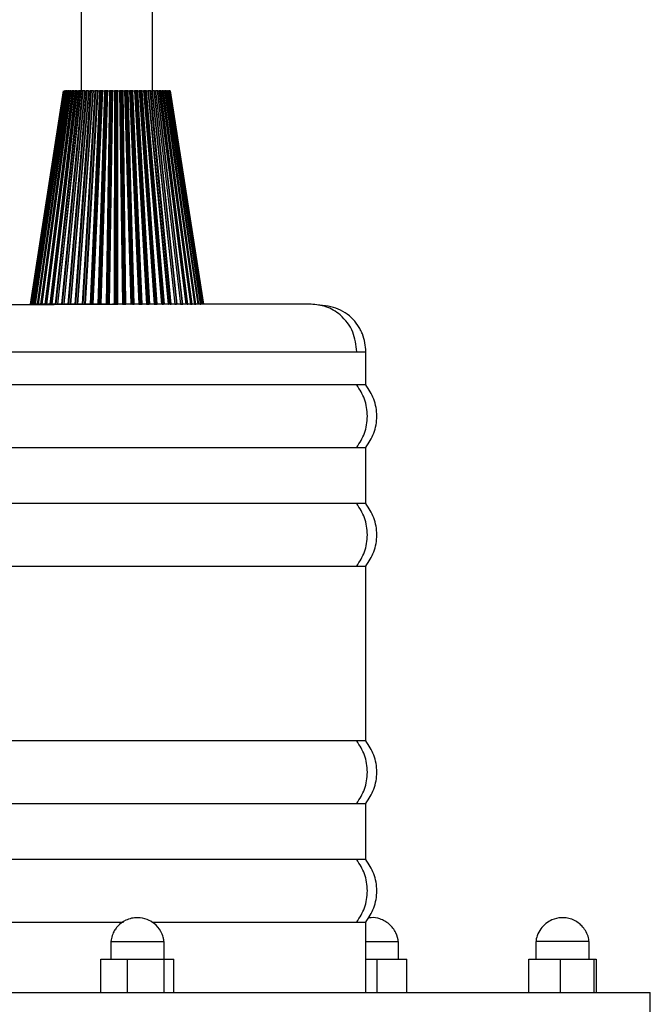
# Model space of a CAD drawing. Header units: millimetres. Extents: x 142 to 1148, y 353 to 845.
# Tile 27 of 139: x 679.19 to 684.51, y 367.86 to 376.16. Entities that reach past the tile are written whole.
import ezdxf

# ---------------------------------------------------------------- set-up
doc = ezdxf.new("R2010")
doc.units = ezdxf.units.MM

msp = doc.modelspace()

# ---------------------------------------------------------------- linework, layer by layer
at = {"color": 7, "linetype": 'Continuous', "lineweight": 25}
for p, q in [((679.707, 534.9424), (679.707, 375.5647)), ((680.307, 375.5647), (680.307, 534.9424)), ((679.557, 375.5647), (679.2771, 373.7647)), ((679.2781, 373.7647), (679.558, 375.5647)), ((679.5591, 375.5647), (679.2816, 373.7647)), ((679.2854, 373.7647), (679.563, 375.5647)), ((679.5653, 375.5647), (679.2927, 373.7647)), ((679.5697, 375.5647), (679.2971, 373.7647)), ((679.2992, 373.7647), (679.572, 375.5647)), ((679.5755, 375.5647), (679.3102, 373.7647)), ((679.5802, 375.5647), (679.315, 373.7647)), ((679.3194, 373.7647), (679.5849, 375.5647)), ((679.5896, 375.5647), (679.3341, 373.7647)), ((679.5947, 375.5647), (679.3392, 373.7647)), ((679.3458, 373.7647), (679.6016, 375.5647)), ((679.6074, 375.5647), (679.3641, 373.7647)), ((679.6128, 375.5647), (679.3694, 373.7647)), ((679.3782, 373.7647), (679.622, 375.5647)), ((679.6289, 375.5647), (679.3998, 373.7647)), ((679.6345, 375.5647), (679.4054, 373.7647)), ((679.4163, 373.7647), (679.6459, 375.5647)), ((679.6539, 375.5647), (679.4411, 373.7647)), ((679.6596, 375.5647), (679.4468, 373.7647)), ((679.6728, 375.5647), (679.4595, 373.7647)), ((679.4598, 373.7647), (679.6731, 375.5647)), ((679.682, 375.5647), (679.4875, 373.7647)), ((679.6879, 375.5647), (679.4934, 373.7647)), ((679.7024, 375.5647), (679.5073, 373.7647)), ((679.5082, 373.7647), (679.7033, 375.5647)), ((679.713, 375.5647), (679.5386, 373.7647)), ((679.719, 375.5647), (679.5445, 373.7647)), ((679.7354, 375.5647), (679.5595, 373.7647)), ((679.7348, 375.5647), (679.5597, 373.7647)), ((679.5611, 373.7647), (679.7363, 375.5647)), ((679.5631, 375.5647), (679.5623, 375.5647)), ((679.563, 375.5647), (679.5653, 375.5647)), ((679.5697, 375.5647), (679.569, 375.5647)), ((679.572, 375.5647), (679.5697, 375.5647)), ((679.572, 375.5647), (679.5755, 375.5647)), ((679.5849, 375.5647), (679.5802, 375.5647)), ((679.5849, 375.5647), (679.5896, 375.5647)), ((679.7468, 375.5647), (679.594, 373.7647)), ((679.6016, 375.5647), (679.5947, 375.5647)), ((679.7527, 375.5647), (679.5999, 373.7647)), ((679.6016, 375.5647), (679.6074, 375.5647)), ((679.622, 375.5647), (679.6128, 375.5647)), ((679.768, 375.5647), (679.6139, 373.7647)), ((679.7696, 375.5647), (679.616, 373.7647)), ((679.6181, 373.7647), (679.7717, 375.5647)), ((679.622, 375.5647), (679.6289, 375.5647)), ((679.6459, 375.5647), (679.6345, 375.5647)), ((679.6459, 375.5647), (679.6539, 375.5647)), ((679.7828, 375.5647), (679.6531, 373.7647)), ((679.7888, 375.5647), (679.6589, 373.7647)), ((679.6728, 375.5647), (679.6596, 375.5647)), ((679.8029, 375.5647), (679.6719, 373.7647)), ((679.6731, 375.5647), (679.682, 375.5647)), ((679.8066, 375.5647), (679.676, 373.7647)), ((679.6785, 373.7647), (679.8092, 375.5647)), ((679.7024, 375.5647), (679.6879, 375.5647)), ((679.7033, 375.5647), (679.713, 375.5647)), ((679.8209, 375.5647), (679.7154, 373.7647)), ((679.7348, 375.5647), (679.719, 375.5647)), ((679.8268, 375.5647), (679.7211, 373.7647)), ((679.8396, 375.5647), (679.7328, 373.7647)), ((679.7363, 375.5647), (679.7468, 375.5647)), ((679.8453, 375.5647), (679.7389, 373.7647)), ((679.7416, 373.7647), (679.8483, 375.5647)), ((679.742, 373.7647), (679.8485, 375.5647)), ((679.768, 375.5647), (679.7527, 375.5647)), ((679.7717, 375.5647), (679.7828, 375.5647)), ((679.8607, 375.5647), (679.7803, 373.7647)), ((679.8664, 375.5647), (679.7859, 373.7647)), ((679.8029, 375.5647), (679.7888, 375.5647)), ((679.8778, 375.5647), (679.7963, 373.7647)), ((679.8051, 375.5647), (679.8029, 375.5647)), ((679.8856, 375.5647), (679.8042, 373.7647)), ((679.8053, 373.7647), (679.8868, 375.5647)), ((679.8079, 373.7647), (679.8893, 375.5647)), ((679.8092, 375.5647), (679.8209, 375.5647)), ((679.8396, 375.5647), (679.8268, 375.5647)), ((679.8453, 375.5647), (679.8396, 375.5647)), ((679.9018, 375.5647), (679.8473, 373.7647)), ((679.8485, 375.5647), (679.8607, 375.5647)), ((679.9073, 375.5647), (679.8527, 373.7647)), ((679.9171, 375.5647), (679.8617, 373.7647)), ((679.8778, 375.5647), (679.8664, 375.5647)), ((679.9264, 375.5647), (679.871, 373.7647)), ((679.9269, 375.5647), (679.8714, 373.7647)), ((679.8755, 373.7647), (679.9311, 375.5647)), ((679.8856, 375.5647), (679.8778, 375.5647)), ((679.8893, 375.5647), (679.9018, 375.5647)), ((679.9171, 375.5647), (679.9073, 375.5647)), ((679.9439, 375.5647), (679.9157, 373.7647)), ((679.9264, 375.5647), (679.9171, 375.5647)), ((679.9491, 375.5647), (679.9209, 373.7647)), ((679.9269, 375.5647), (679.9264, 375.5647)), ((679.9573, 375.5647), (679.9284, 373.7647)), ((679.9311, 375.5647), (679.9439, 375.5647)), ((679.9668, 375.5647), (679.9378, 373.7647)), ((679.969, 375.5647), (679.9398, 373.7647)), ((679.9444, 373.7647), (679.9736, 375.5647)), ((679.9573, 375.5647), (679.9491, 375.5647)), ((679.9668, 375.5647), (679.9573, 375.5647)), ((679.969, 375.5647), (679.9668, 375.5647)), ((679.9736, 375.5647), (679.9866, 375.5647)), ((679.9866, 375.5647), (679.985, 373.7647)), ((679.9915, 375.5647), (679.9898, 373.7647)), ((679.9979, 375.5647), (679.9915, 375.5647)), ((679.9979, 375.5647), (679.9958, 373.7647)), ((680.0075, 375.5647), (679.9979, 375.5647)), ((680.0075, 375.5647), (680.0053, 373.7647)), ((680.0114, 375.5647), (680.0075, 375.5647)), ((680.0114, 375.5647), (680.0089, 373.7647)), ((680.0138, 373.7647), (680.0164, 375.5647)), ((680.0164, 375.5647), (680.0294, 375.5647)), ((680.0294, 375.5647), (680.0544, 373.7647)), ((680.034, 375.5647), (680.059, 373.7647)), ((680.0387, 375.5647), (680.034, 375.5647)), ((680.0387, 375.5647), (680.0633, 373.7647)), ((680.0483, 375.5647), (680.0387, 375.5647)), ((680.0483, 375.5647), (680.0729, 373.7647)), ((680.0538, 375.5647), (680.0483, 375.5647)), ((680.0538, 375.5647), (680.0779, 373.7647)), ((680.0591, 375.5647), (680.072, 375.5647)), ((680.0831, 373.7647), (680.0591, 375.5647)), ((680.072, 375.5647), (680.1235, 373.7647)), ((680.0762, 375.5647), (680.1276, 373.7647)), ((680.0791, 375.5647), (680.0762, 375.5647)), ((680.0791, 375.5647), (680.1302, 373.7647)), ((680.0886, 375.5647), (680.0791, 375.5647)), ((680.0886, 375.5647), (680.1398, 373.7647)), ((680.0957, 375.5647), (680.0886, 375.5647)), ((680.0957, 375.5647), (680.1462, 373.7647)), ((680.1014, 375.5647), (680.114, 375.5647)), ((680.1518, 373.7647), (680.1014, 375.5647)), ((680.114, 375.5647), (680.1914, 373.7647)), ((680.1178, 375.5647), (680.1952, 373.7647)), ((680.1189, 375.5647), (680.1178, 375.5647)), ((680.1189, 375.5647), (680.1961, 373.7647)), ((680.1282, 375.5647), (680.1189, 375.5647)), ((680.1282, 375.5647), (680.2055, 373.7647)), ((680.1369, 375.5647), (680.1282, 375.5647)), ((680.1369, 375.5647), (680.2133, 373.7647)), ((680.1428, 375.5647), (680.1551, 375.5647)), ((680.2192, 373.7647), (680.1428, 375.5647)), ((680.1551, 375.5647), (680.2577, 373.7647)), ((680.1584, 375.5647), (680.261, 373.7647)), ((680.1668, 375.5647), (680.1584, 375.5647)), ((680.1668, 375.5647), (680.2694, 373.7647)), ((680.1768, 375.5647), (680.1668, 375.5647)), ((680.1768, 375.5647), (680.2786, 373.7647)), ((680.1829, 375.5647), (680.1948, 375.5647)), ((680.2846, 373.7647), (680.1829, 375.5647)), ((680.1948, 375.5647), (680.3218, 373.7647)), ((680.195, 375.5647), (680.3221, 373.7647)), ((680.2038, 375.5647), (680.1976, 375.5647)), ((680.1977, 375.5647), (680.3246, 373.7647)), ((680.2038, 375.5647), (680.3309, 373.7647)), ((680.2153, 375.5647), (680.2038, 375.5647)), ((680.2153, 375.5647), (680.3413, 373.7647)), ((680.2215, 375.5647), (680.2328, 375.5647)), ((680.3475, 373.7647), (680.2215, 375.5647)), ((680.2328, 375.5647), (680.383, 373.7647)), ((680.2352, 375.5647), (680.3852, 373.7647)), ((680.2391, 375.5647), (680.2353, 375.5647)), ((680.2391, 375.5647), (680.3895, 373.7647)), ((680.2518, 375.5647), (680.2391, 375.5647)), ((680.2518, 375.5647), (680.4011, 373.7647)), ((680.2581, 375.5647), (680.2688, 375.5647)), ((680.4074, 373.7647), (680.2581, 375.5647)), ((680.2688, 375.5647), (680.4407, 373.7647)), ((680.2706, 375.5647), (680.4425, 373.7647)), ((680.2723, 375.5647), (680.2709, 375.5647)), ((680.2723, 375.5647), (680.4447, 373.7647)), ((680.2861, 375.5647), (680.2723, 375.5647)), ((680.2861, 375.5647), (680.4573, 373.7647)), ((680.2925, 375.5647), (680.3024, 375.5647)), ((680.4636, 373.7647), (680.2925, 375.5647)), ((680.3024, 375.5647), (680.4946, 373.7647)), ((680.3031, 375.5647), (680.4959, 373.7647)), ((680.3037, 375.5647), (680.4958, 373.7647)), ((680.3179, 375.5647), (680.3043, 375.5647)), ((680.3179, 375.5647), (680.5093, 373.7647)), ((680.5156, 373.7647), (680.3243, 375.5647)), ((680.3243, 375.5647), (680.3333, 375.5647)), ((680.3333, 375.5647), (680.544, 373.7647)), ((680.334, 375.5647), (680.5447, 373.7647)), ((680.3469, 375.5647), (680.334, 375.5647)), ((680.3469, 375.5647), (680.5569, 373.7647)), ((680.5631, 373.7647), (680.3531, 375.5647)), ((680.3531, 375.5647), (680.3613, 375.5647)), ((680.3613, 375.5647), (680.5886, 373.7647)), ((680.3728, 375.5647), (680.3613, 375.5647)), ((680.3614, 375.5647), (680.5887, 373.7647)), ((680.3728, 375.5647), (680.5995, 373.7647)), ((680.6055, 373.7647), (680.3789, 375.5647)), ((680.3789, 375.5647), (680.3861, 375.5647)), ((680.3861, 375.5647), (680.6279, 373.7647)), ((680.3954, 375.5647), (680.3861, 375.5647)), ((680.3954, 375.5647), (680.6367, 373.7647)), ((680.6425, 373.7647), (680.4013, 375.5647)), ((680.4013, 375.5647), (680.4074, 375.5647)), ((680.4074, 375.5647), (680.6616, 373.7647)), ((680.4145, 375.5647), (680.4074, 375.5647)), ((680.4145, 375.5647), (680.6682, 373.7647)), ((680.6738, 373.7647), (680.4201, 375.5647)), ((680.4201, 375.5647), (680.4251, 375.5647)), ((680.4251, 375.5647), (680.6893, 373.7647)), ((680.4298, 375.5647), (680.4251, 375.5647)), ((680.4298, 375.5647), (680.6937, 373.7647)), ((680.699, 373.7647), (680.4352, 375.5647)), ((680.4352, 375.5647), (680.439, 375.5647)), ((680.439, 375.5647), (680.7109, 373.7647)), ((680.4414, 375.5647), (680.439, 375.5647)), ((680.4414, 375.5647), (680.713, 373.7647)), ((680.4424, 375.5647), (680.4414, 375.5647)), ((680.718, 373.7647), (680.4464, 375.5647)), ((680.4464, 375.5647), (680.449, 375.5647)), ((680.449, 375.5647), (680.7261, 373.7647)), ((680.45, 375.5647), (680.449, 375.5647)), ((680.7305, 373.7647), (680.4536, 375.5647)), ((680.455, 375.5647), (680.7348, 373.7647)), ((680.7364, 373.7647), (680.4568, 375.5647)), ((680.457, 375.5647), (680.7368, 373.7647)), ((679.2843, 373.7647), (679.2856, 373.7647)), ((679.2927, 373.7647), (679.2854, 373.7647)), ((679.2958, 373.7647), (679.2971, 373.7647)), ((679.2971, 373.7647), (679.2992, 373.7647)), ((679.3102, 373.7647), (679.2992, 373.7647)), ((679.315, 373.7647), (679.3194, 373.7647)), ((679.3341, 373.7647), (679.3194, 373.7647)), ((679.3392, 373.7647), (679.3458, 373.7647)), ((679.3641, 373.7647), (679.3458, 373.7647)), ((679.3694, 373.7647), (679.3773, 373.7647)), ((679.3998, 373.7647), (679.3782, 373.7647)), ((679.4054, 373.7647), (679.4163, 373.7647)), ((679.4411, 373.7647), (679.4163, 373.7647)), ((679.4468, 373.7647), (679.4595, 373.7647)), ((679.4875, 373.7647), (679.4598, 373.7647)), ((679.4934, 373.7647), (679.5073, 373.7647)), ((679.5386, 373.7647), (679.5082, 373.7647)), ((679.5445, 373.7647), (679.5595, 373.7647)), ((679.594, 373.7647), (679.5611, 373.7647)), ((679.5999, 373.7647), (679.6139, 373.7647)), ((679.6139, 373.7647), (679.616, 373.7647)), ((679.6531, 373.7647), (679.6181, 373.7647)), ((679.6589, 373.7647), (679.6719, 373.7647)), ((679.6719, 373.7647), (679.676, 373.7647)), ((679.7154, 373.7647), (679.6785, 373.7647)), ((679.707, 373.7647), (679.707, 373.7618)), ((679.7211, 373.7647), (679.7328, 373.7647)), ((679.7328, 373.7647), (679.7389, 373.7647)), ((679.7803, 373.7647), (679.742, 373.7647)), ((679.7859, 373.7647), (679.7963, 373.7647)), ((679.7963, 373.7647), (679.8042, 373.7647)), ((679.8473, 373.7647), (679.8079, 373.7647)), ((679.8527, 373.7647), (679.8617, 373.7647)), ((679.8617, 373.7647), (679.871, 373.7647)), ((679.871, 373.7647), (679.8714, 373.7647)), ((679.9157, 373.7647), (679.8755, 373.7647)), ((679.9209, 373.7647), (679.9284, 373.7647)), ((679.9958, 373.7647), (680.0053, 373.7647)), ((680.0053, 373.7647), (680.0089, 373.7647)), ((680.059, 373.7647), (680.0633, 373.7647)), ((680.0633, 373.7647), (680.0729, 373.7647)), ((680.0729, 373.7647), (680.0779, 373.7647)), ((680.1398, 373.7647), (680.1462, 373.7647)), ((680.1952, 373.7647), (680.1961, 373.7647)), ((680.1961, 373.7647), (680.2055, 373.7647)), ((680.2055, 373.7647), (680.2133, 373.7647)), ((680.261, 373.7647), (680.2694, 373.7647)), ((680.2694, 373.7647), (680.2786, 373.7647)), ((680.3258, 373.7647), (680.3309, 373.7647)), ((680.3309, 373.7647), (680.3413, 373.7647)), ((680.3895, 373.7647), (680.4011, 373.7647)), ((680.4959, 373.7647), (680.5093, 373.7647)), ((680.5447, 373.7647), (680.5569, 373.7647)), ((680.6279, 373.7647), (680.6367, 373.7647)), ((680.6616, 373.7647), (680.6682, 373.7647)), ((680.7109, 373.7647), (680.713, 373.7647)), ((680.713, 373.7647), (680.7146, 373.7647)), ((682.107, 373.0847), (682.107, 373.3647)), ((682.031, 373.0847), (677.907, 373.0847)), ((682.107, 373.0847), (682.031, 373.0847)), ((677.907, 372.5579), (682.031, 372.5579)), ((682.031, 372.5579), (682.107, 372.5579)), ((682.107, 372.0847), (682.107, 372.5579)), ((682.031, 372.0847), (677.907, 372.0847)), ((682.107, 372.0847), (682.031, 372.0847)), ((677.907, 371.5579), (682.031, 371.5579)), ((682.031, 371.5579), (682.107, 371.5579)), ((682.107, 370.0847), (682.107, 371.5579)), ((682.031, 370.0847), (677.907, 370.0847)), ((682.107, 370.0847), (682.031, 370.0847)), ((677.907, 369.5579), (682.031, 369.5579)), ((682.031, 369.5579), (682.107, 369.5579)), ((682.107, 369.0847), (682.107, 369.5579)), ((682.031, 369.0847), (677.907, 369.0847)), ((682.107, 369.0847), (682.031, 369.0847)), ((677.907, 368.5579), (680.0633, 368.5579)), ((680.3012, 368.5579), (682.031, 368.5579)), ((682.031, 368.5579), (682.107, 368.5579)), ((682.107, 367.9647), (682.107, 368.5579)), ((679.9551, 368.3947), (679.9551, 368.2447)), ((679.9551, 368.3947), (680.397, 368.3947)), ((680.397, 368.3947), (680.4051, 368.3947)), ((680.4051, 368.2447), (680.4051, 368.3947)), ((682.3819, 368.2447), (682.3819, 368.3947)), ((683.5409, 368.3947), (683.5409, 368.2447)), ((683.9828, 368.3947), (683.5426, 368.3947)), ((683.9872, 368.3947), (683.9828, 368.3947)), ((683.9909, 368.2447), (683.9909, 368.3947)), ((679.8728, 368.2447), (680.0955, 368.2447)), ((679.8728, 367.9647), (679.8728, 368.2447)), ((680.0955, 368.2447), (680.4029, 368.2447)), ((680.0955, 367.9647), (680.0955, 368.2447)), ((680.4029, 368.2447), (680.4029, 367.9647)), ((680.4029, 368.2447), (680.4875, 368.2447)), ((680.4875, 367.9647), (680.4875, 368.2447)), ((682.107, 368.2447), (682.2041, 368.2447)), ((682.2041, 368.2447), (682.4525, 368.2447)), ((682.2041, 367.9647), (682.2041, 368.2447)), ((682.4525, 367.9647), (682.4525, 368.2447)), ((683.4819, 367.9647), (683.4819, 368.2447)), ((683.4819, 368.2447), (683.7468, 368.2447)), ((683.7468, 368.2447), (683.7468, 367.9647)), ((683.7468, 368.2447), (684.0309, 368.2447)), ((684.0309, 368.2447), (684.0309, 367.9647)), ((684.0309, 368.2447), (684.05, 368.2447)), ((684.05, 368.2447), (684.05, 367.9647)), ((675.507, 367.9647), (684.3442, 367.9647)), ((684.3442, 367.9647), (684.507, 367.9647)), ((684.507, 367.7647), (684.507, 367.9647))]:
    msp.add_line(p, q, dxfattribs=at)
at = {"color": 8, "linetype": 'Continuous', "lineweight": 25}
for p, q in [((677.907, 373.3647), (682.031, 373.3647)), ((682.031, 373.3647), (682.107, 373.3647))]:
    msp.add_line(p, q, dxfattribs=at)
at = {"color": 7, "linetype": 'Continuous', "lineweight": 25}
for points, knots in [([(679.5802, 375.5647), (679.58, 375.5647), (679.5794, 375.5647), (679.5786, 375.5647), (679.5778, 375.5647), (679.5771, 375.5647), (679.5765, 375.5647), (679.5759, 375.5647), (679.5756, 375.5647), (679.5755, 375.5647)], [0, 0, 0, 0, 0.131831, 0.263666, 0.394792, 0.525148, 0.654808, 0.783916, 1, 1, 1, 1]), ([(679.5947, 375.5647), (679.5944, 375.5647), (679.5938, 375.5647), (679.593, 375.5647), (679.5922, 375.5647), (679.5915, 375.5647), (679.5908, 375.5647), (679.5901, 375.5647), (679.5898, 375.5647), (679.5896, 375.5647)], [0, 0, 0, 0, 0.131831, 0.263666, 0.394792, 0.525148, 0.654808, 0.783916, 1, 1, 1, 1]), ([(679.6128, 375.5647), (679.6125, 375.5647), (679.612, 375.5647), (679.6111, 375.5647), (679.6103, 375.5647), (679.6095, 375.5647), (679.6088, 375.5647), (679.6081, 375.5647), (679.6077, 375.5647), (679.6074, 375.5647)], [0, 0, 0, 0, 0.131831, 0.263666, 0.394792, 0.525148, 0.654808, 0.783916, 1, 1, 1, 1]), ([(679.6345, 375.5647), (679.6343, 375.5647), (679.6337, 375.5647), (679.6329, 375.5647), (679.632, 375.5647), (679.6312, 375.5647), (679.6305, 375.5647), (679.6297, 375.5647), (679.6292, 375.5647), (679.6289, 375.5647)], [0, 0, 0, 0, 0.131831, 0.263666, 0.394792, 0.525148, 0.654808, 0.783916, 1, 1, 1, 1]), ([(679.6596, 375.5647), (679.6594, 375.5647), (679.6588, 375.5647), (679.658, 375.5647), (679.6571, 375.5647), (679.6563, 375.5647), (679.6556, 375.5647), (679.6547, 375.5647), (679.6542, 375.5647), (679.6539, 375.5647)], [0, 0, 0, 0, 0.131831, 0.263666, 0.394792, 0.525148, 0.654808, 0.783916, 1, 1, 1, 1]), ([(679.6731, 375.5647), (679.6728, 375.5647), (679.6721, 375.5647), (679.6718, 375.5647), (679.6718, 375.5647), (679.672, 375.5647), (679.6723, 375.5647), (679.6727, 375.5647), (679.6728, 375.5647)], [0, 0, 0, 0, 0.242288, 0.484535, 0.604969, 0.725398, 0.845823, 1, 1, 1, 1]), ([(679.6879, 375.5647), (679.6876, 375.5647), (679.6871, 375.5647), (679.6863, 375.5647), (679.6854, 375.5647), (679.6846, 375.5647), (679.6838, 375.5647), (679.6829, 375.5647), (679.6823, 375.5647), (679.682, 375.5647)], [0, 0, 0, 0, 0.131831, 0.263666, 0.394792, 0.525148, 0.654808, 0.783916, 1, 1, 1, 1]), ([(679.7033, 375.5647), (679.7029, 375.5647), (679.7022, 375.5647), (679.7018, 375.5647), (679.7017, 375.5647), (679.7018, 375.5647), (679.702, 375.5647), (679.7023, 375.5647), (679.7024, 375.5647)], [0, 0, 0, 0, 0.242288, 0.484535, 0.604969, 0.725398, 0.845823, 1, 1, 1, 1]), ([(679.719, 375.5647), (679.7187, 375.5647), (679.7182, 375.5647), (679.7174, 375.5647), (679.7166, 375.5647), (679.7158, 375.5647), (679.715, 375.5647), (679.714, 375.5647), (679.7134, 375.5647), (679.713, 375.5647)], [0, 0, 0, 0, 0.131831, 0.263666, 0.394792, 0.525148, 0.654808, 0.783916, 1, 1, 1, 1]), ([(679.7363, 375.5647), (679.7359, 375.5647), (679.735, 375.5647), (679.7345, 375.5647), (679.7343, 375.5647), (679.7343, 375.5647), (679.7344, 375.5647), (679.7347, 375.5647), (679.7348, 375.5647)], [0, 0, 0, 0, 0.242288, 0.484535, 0.604969, 0.725398, 0.845823, 1, 1, 1, 1]), ([(679.7527, 375.5647), (679.7525, 375.5647), (679.752, 375.5647), (679.7512, 375.5647), (679.7504, 375.5647), (679.7496, 375.5647), (679.7488, 375.5647), (679.7478, 375.5647), (679.7472, 375.5647), (679.7468, 375.5647)], [0, 0, 0, 0, 0.131831, 0.263666, 0.394792, 0.525148, 0.654808, 0.783916, 1, 1, 1, 1]), ([(679.7717, 375.5647), (679.7712, 375.5647), (679.7703, 375.5647), (679.7696, 375.5647), (679.7694, 375.5647), (679.7693, 375.5647), (679.7693, 375.5647), (679.7695, 375.5647), (679.7696, 375.5647)], [0, 0, 0, 0, 0.242288, 0.484535, 0.604969, 0.725398, 0.845823, 1, 1, 1, 1]), ([(679.7888, 375.5647), (679.7885, 375.5647), (679.7881, 375.5647), (679.7874, 375.5647), (679.7866, 375.5647), (679.7858, 375.5647), (679.7849, 375.5647), (679.7839, 375.5647), (679.7833, 375.5647), (679.7828, 375.5647)], [0, 0, 0, 0, 0.131831, 0.263666, 0.394792, 0.525148, 0.654808, 0.783916, 1, 1, 1, 1]), ([(679.8092, 375.5647), (679.8087, 375.5647), (679.8078, 375.5647), (679.807, 375.5647), (679.8066, 375.5647), (679.8064, 375.5647), (679.8064, 375.5647), (679.8065, 375.5647), (679.8066, 375.5647)], [0, 0, 0, 0, 0.242288, 0.484535, 0.604969, 0.725398, 0.845823, 1, 1, 1, 1]), ([(679.8268, 375.5647), (679.8266, 375.5647), (679.8262, 375.5647), (679.8255, 375.5647), (679.8247, 375.5647), (679.8239, 375.5647), (679.8231, 375.5647), (679.8221, 375.5647), (679.8214, 375.5647), (679.8209, 375.5647)], [0, 0, 0, 0, 0.131831, 0.263666, 0.394792, 0.525148, 0.654808, 0.783916, 1, 1, 1, 1]), ([(679.8485, 375.5647), (679.848, 375.5647), (679.847, 375.5647), (679.8461, 375.5647), (679.8456, 375.5647), (679.8454, 375.5647), (679.8452, 375.5647), (679.8453, 375.5647), (679.8453, 375.5647)], [0, 0, 0, 0, 0.242288, 0.484535, 0.604969, 0.725398, 0.845823, 1, 1, 1, 1]), ([(679.8664, 375.5647), (679.8662, 375.5647), (679.8659, 375.5647), (679.8652, 375.5647), (679.8645, 375.5647), (679.8637, 375.5647), (679.8629, 375.5647), (679.8619, 375.5647), (679.8612, 375.5647), (679.8607, 375.5647)], [0, 0, 0, 0, 0.131831, 0.263666, 0.394792, 0.525148, 0.654808, 0.783916, 1, 1, 1, 1]), ([(679.8893, 375.5647), (679.8887, 375.5647), (679.8877, 375.5647), (679.8867, 375.5647), (679.8861, 375.5647), (679.8858, 375.5647), (679.8856, 375.5647), (679.8856, 375.5647), (679.8856, 375.5647)], [0, 0, 0, 0, 0.242288, 0.484535, 0.604969, 0.725398, 0.845823, 1, 1, 1, 1]), ([(679.9073, 375.5647), (679.9072, 375.5647), (679.9069, 375.5647), (679.9063, 375.5647), (679.9056, 375.5647), (679.9048, 375.5647), (679.904, 375.5647), (679.903, 375.5647), (679.9023, 375.5647), (679.9018, 375.5647)], [0, 0, 0, 0, 0.131831, 0.263666, 0.394792, 0.525148, 0.654808, 0.783916, 1, 1, 1, 1]), ([(679.9311, 375.5647), (679.9305, 375.5647), (679.9295, 375.5647), (679.9284, 375.5647), (679.9277, 375.5647), (679.9273, 375.5647), (679.927, 375.5647), (679.927, 375.5647), (679.9269, 375.5647)], [0, 0, 0, 0, 0.242288, 0.484535, 0.604969, 0.725398, 0.845823, 1, 1, 1, 1]), ([(679.9491, 375.5647), (679.949, 375.5647), (679.9488, 375.5647), (679.9482, 375.5647), (679.9476, 375.5647), (679.9469, 375.5647), (679.9461, 375.5647), (679.9451, 375.5647), (679.9444, 375.5647), (679.9439, 375.5647)], [0, 0, 0, 0, 0.131831, 0.263666, 0.394792, 0.525148, 0.654808, 0.783916, 1, 1, 1, 1]), ([(679.9736, 375.5647), (679.973, 375.5647), (679.9719, 375.5647), (679.9708, 375.5647), (679.97, 375.5647), (679.9696, 375.5647), (679.9692, 375.5647), (679.9691, 375.5647), (679.969, 375.5647)], [0, 0, 0, 0, 0.242288, 0.484535, 0.604969, 0.725398, 0.845823, 1, 1, 1, 1]), ([(679.9915, 375.5647), (679.9914, 375.5647), (679.9912, 375.5647), (679.9907, 375.5647), (679.9901, 375.5647), (679.9895, 375.5647), (679.9887, 375.5647), (679.9878, 375.5647), (679.987, 375.5647), (679.9866, 375.5647)], [0, 0, 0, 0, 0.131831, 0.263666, 0.394792, 0.525148, 0.654808, 0.783916, 1, 1, 1, 1]), ([(680.0164, 375.5647), (680.0158, 375.5647), (680.0147, 375.5647), (680.0135, 375.5647), (680.0126, 375.5647), (680.0121, 375.5647), (680.0117, 375.5647), (680.0115, 375.5647), (680.0114, 375.5647)], [0, 0, 0, 0, 0.242288, 0.484536, 0.604969, 0.725398, 0.845823, 1, 1, 1, 1]), ([(680.034, 375.5647), (680.0339, 375.5647), (680.0337, 375.5647), (680.0333, 375.5647), (680.0328, 375.5647), (680.0322, 375.5647), (680.0315, 375.5647), (680.0306, 375.5647), (680.0298, 375.5647), (680.0294, 375.5647)], [0, 0, 0, 0, 0.131831, 0.263666, 0.394792, 0.525148, 0.654808, 0.783916, 1, 1, 1, 1]), ([(680.0591, 375.5647), (680.0586, 375.5647), (680.0574, 375.5647), (680.0561, 375.5647), (680.0552, 375.5647), (680.0547, 375.5647), (680.0541, 375.5647), (680.0539, 375.5647), (680.0538, 375.5647)], [0, 0, 0, 0, 0.242288, 0.484535, 0.604969, 0.725398, 0.845823, 1, 1, 1, 1]), ([(680.0762, 375.5647), (680.0762, 375.5647), (680.076, 375.5647), (680.0757, 375.5647), (680.0753, 375.5647), (680.0747, 375.5647), (680.0741, 375.5647), (680.0732, 375.5647), (680.0724, 375.5647), (680.072, 375.5647)], [0, 0, 0, 0, 0.131831, 0.263666, 0.394792, 0.525148, 0.654808, 0.783916, 1, 1, 1, 1]), ([(680.1014, 375.5647), (680.1008, 375.5647), (680.0997, 375.5647), (680.0983, 375.5647), (680.0974, 375.5647), (680.0968, 375.5647), (680.0962, 375.5647), (680.0959, 375.5647), (680.0957, 375.5647)], [0, 0, 0, 0, 0.242288, 0.484535, 0.604969, 0.725398, 0.845823, 1, 1, 1, 1]), ([(680.1178, 375.5647), (680.1178, 375.5647), (680.1177, 375.5647), (680.1175, 375.5647), (680.1171, 375.5647), (680.1166, 375.5647), (680.116, 375.5647), (680.1152, 375.5647), (680.1145, 375.5647), (680.114, 375.5647)], [0, 0, 0, 0, 0.131831, 0.263666, 0.394792, 0.525148, 0.654808, 0.783916, 1, 1, 1, 1]), ([(680.1428, 375.5647), (680.1422, 375.5647), (680.1411, 375.5647), (680.1397, 375.5647), (680.1387, 375.5647), (680.1381, 375.5647), (680.1374, 375.5647), (680.1371, 375.5647), (680.1369, 375.5647)], [0, 0, 0, 0, 0.242288, 0.484535, 0.604969, 0.725398, 0.845823, 1, 1, 1, 1]), ([(680.1584, 375.5647), (680.1584, 375.5647), (680.1584, 375.5647), (680.1582, 375.5647), (680.1579, 375.5647), (680.1575, 375.5647), (680.157, 375.5647), (680.1562, 375.5647), (680.1555, 375.5647), (680.1551, 375.5647)], [0, 0, 0, 0, 0.131831, 0.263666, 0.394792, 0.525148, 0.654808, 0.783916, 1, 1, 1, 1]), ([(680.1829, 375.5647), (680.1824, 375.5647), (680.1813, 375.5647), (680.1799, 375.5647), (680.1789, 375.5647), (680.1782, 375.5647), (680.1774, 375.5647), (680.1771, 375.5647), (680.1768, 375.5647)], [0, 0, 0, 0, 0.242288, 0.484535, 0.604969, 0.725398, 0.845822, 1, 1, 1, 1]), ([(680.1977, 375.5647), (680.1977, 375.5647), (680.1977, 375.5647), (680.1976, 375.5647), (680.1974, 375.5647), (680.197, 375.5647), (680.1966, 375.5647), (680.1959, 375.5647), (680.1952, 375.5647), (680.1948, 375.5647)], [0, 0, 0, 0, 0.131831, 0.263666, 0.394792, 0.525148, 0.654808, 0.783916, 1, 1, 1, 1]), ([(680.2215, 375.5647), (680.221, 375.5647), (680.22, 375.5647), (680.2185, 375.5647), (680.2175, 375.5647), (680.2167, 375.5647), (680.2159, 375.5647), (680.2155, 375.5647), (680.2153, 375.5647)], [0, 0, 0, 0, 0.242288, 0.484535, 0.604969, 0.725398, 0.845823, 1, 1, 1, 1]), ([(680.2352, 375.5647), (680.2352, 375.5647), (680.2353, 375.5647), (680.2353, 375.5647), (680.2351, 375.5647), (680.2349, 375.5647), (680.2345, 375.5647), (680.2338, 375.5647), (680.2332, 375.5647), (680.2328, 375.5647)], [0, 0, 0, 0, 0.131831, 0.263666, 0.394792, 0.525148, 0.654808, 0.783916, 1, 1, 1, 1]), ([(680.2581, 375.5647), (680.2576, 375.5647), (680.2567, 375.5647), (680.2552, 375.5647), (680.2541, 375.5647), (680.2533, 375.5647), (680.2525, 375.5647), (680.2521, 375.5647), (680.2518, 375.5647)], [0, 0, 0, 0, 0.242288, 0.484535, 0.604969, 0.725398, 0.845823, 1, 1, 1, 1]), ([(680.2706, 375.5647), (680.2707, 375.5647), (680.2708, 375.5647), (680.2709, 375.5647), (680.2708, 375.5647), (680.2706, 375.5647), (680.2703, 375.5647), (680.2697, 375.5647), (680.2692, 375.5647), (680.2688, 375.5647)], [0, 0, 0, 0, 0.131831, 0.263666, 0.394792, 0.525148, 0.654808, 0.783916, 1, 1, 1, 1]), ([(680.2925, 375.5647), (680.292, 375.5647), (680.2911, 375.5647), (680.2897, 375.5647), (680.2886, 375.5647), (680.2878, 375.5647), (680.2869, 375.5647), (680.2864, 375.5647), (680.2861, 375.5647)], [0, 0, 0, 0, 0.242288, 0.484535, 0.604969, 0.725398, 0.845823, 1, 1, 1, 1]), ([(680.3037, 375.5647), (680.3038, 375.5647), (680.304, 375.5647), (680.3041, 375.5647), (680.3041, 375.5647), (680.304, 375.5647), (680.3037, 375.5647), (680.3032, 375.5647), (680.3027, 375.5647), (680.3024, 375.5647)], [0, 0, 0, 0, 0.131831, 0.263666, 0.394792, 0.525148, 0.654808, 0.783916, 1, 1, 1, 1]), ([(680.3243, 375.5647), (680.3238, 375.5647), (680.323, 375.5647), (680.3216, 375.5647), (680.3205, 375.5647), (680.3196, 375.5647), (680.3188, 375.5647), (680.3182, 375.5647), (680.3179, 375.5647)], [0, 0, 0, 0, 0.242288, 0.484535, 0.604969, 0.725398, 0.845823, 1, 1, 1, 1]), ([(680.334, 375.5647), (680.3342, 375.5647), (680.3344, 375.5647), (680.3346, 375.5647), (680.3347, 375.5647), (680.3347, 375.5647), (680.3345, 375.5647), (680.3341, 375.5647), (680.3336, 375.5647), (680.3333, 375.5647)], [0, 0, 0, 0, 0.131831, 0.263666, 0.394792, 0.525148, 0.654808, 0.783916, 1, 1, 1, 1]), ([(680.3531, 375.5647), (680.3527, 375.5647), (680.352, 375.5647), (680.3506, 375.5647), (680.3495, 375.5647), (680.3487, 375.5647), (680.3478, 375.5647), (680.3472, 375.5647), (680.3469, 375.5647)], [0, 0, 0, 0, 0.242288, 0.484535, 0.604969, 0.725398, 0.845823, 1, 1, 1, 1]), ([(680.3614, 375.5647), (680.3616, 375.5647), (680.3619, 375.5647), (680.3622, 375.5647), (680.3623, 375.5647), (680.3624, 375.5647), (680.3623, 375.5647), (680.362, 375.5647), (680.3616, 375.5647), (680.3613, 375.5647)], [0, 0, 0, 0, 0.131831, 0.263666, 0.394792, 0.525148, 0.654808, 0.783916, 1, 1, 1, 1]), ([(680.3789, 375.5647), (680.3785, 375.5647), (680.3778, 375.5647), (680.3765, 375.5647), (680.3755, 375.5647), (680.3746, 375.5647), (680.3737, 375.5647), (680.3731, 375.5647), (680.3728, 375.5647)], [0, 0, 0, 0, 0.242288, 0.484535, 0.604969, 0.725398, 0.845823, 1, 1, 1, 1]), ([(680.3861, 375.5647), (680.3863, 375.5647), (680.3865, 375.5647), (680.3868, 375.5647), (680.3869, 375.5647), (680.3868, 375.5647), (680.3866, 375.5647), (680.3863, 375.5647), (680.3861, 375.5647)], [0, 0, 0, 0, 0.151854, 0.302891, 0.453042, 0.602391, 0.751104, 1, 1, 1, 1]), ([(680.4013, 375.5647), (680.401, 375.5647), (680.4003, 375.5647), (680.3991, 375.5647), (680.3981, 375.5647), (680.3973, 375.5647), (680.3963, 375.5647), (680.3957, 375.5647), (680.3954, 375.5647)], [0, 0, 0, 0, 0.242288, 0.484535, 0.604969, 0.725398, 0.845823, 1, 1, 1, 1]), ([(680.4069, 375.5647), (680.4071, 375.5647), (680.4074, 375.5647), (680.4077, 375.5647), (680.4079, 375.5647), (680.408, 375.5647), (680.4079, 375.5647), (680.4076, 375.5647), (680.4074, 375.5647)], [0, 0, 0, 0, 0.151854, 0.302891, 0.453042, 0.602391, 0.751104, 1, 1, 1, 1]), ([(680.4201, 375.5647), (680.4198, 375.5647), (680.4193, 375.5647), (680.4182, 375.5647), (680.4171, 375.5647), (680.4163, 375.5647), (680.4154, 375.5647), (680.4148, 375.5647), (680.4145, 375.5647)], [0, 0, 0, 0, 0.242288, 0.484535, 0.604969, 0.725398, 0.845823, 1, 1, 1, 1]), ([(680.4352, 375.5647), (680.435, 375.5647), (680.4345, 375.5647), (680.4335, 375.5647), (680.4325, 375.5647), (680.4317, 375.5647), (680.4308, 375.5647), (680.4302, 375.5647), (680.4298, 375.5647)], [0, 0, 0, 0, 0.242288, 0.484535, 0.604969, 0.725398, 0.845823, 1, 1, 1, 1]), ([(680.4464, 375.5647), (680.4462, 375.5647), (680.4459, 375.5647), (680.4449, 375.5647), (680.4442, 375.5647), (680.444, 375.5647)], [0, 0, 0, 0, 0.400496, 0.800926, 1, 1, 1, 1]), ([(680.4536, 375.5647), (680.4535, 375.5647), (680.4532, 375.5647), (680.4524, 375.5647), (680.4517, 375.5647), (680.4515, 375.5647)], [0, 0, 0, 0, 0.400496, 0.800926, 1, 1, 1, 1]), ([(680.4568, 375.5647), (680.4567, 375.5647), (680.4566, 375.5647), (680.4558, 375.5647), (680.4553, 375.5647), (680.455, 375.5647), (680.455, 375.5647)], [0, 0, 0, 0, 0.396721, 0.793376, 0.990573, 1, 1, 1, 1]), ([(679.9917, 373.7625), (679.9766, 373.7625), (679.8463, 373.7622), (679.6023, 373.7615), (679.2813, 373.7604), (678.9984, 373.7588), (678.7622, 373.7568), (678.5741, 373.7543), (678.43, 373.751), (678.3232, 373.7468), (678.2266, 373.7403), (678.1535, 373.7299), (678.1013, 373.71), (678.0642, 373.6832), (678.0325, 373.6513), (678.011, 373.6264), (677.9894, 373.5979), (677.9692, 373.5671), (677.9511, 373.535), (677.9295, 373.4886), (677.9108, 373.43), (677.9083, 373.3872), (677.907, 373.3647)], [0, 0, 0, 0, 0.013506, 0.116412, 0.216448, 0.311459, 0.399825, 0.480529, 0.553097, 0.617477, 0.673895, 0.764396, 0.828128, 0.868967, 0.88317, 0.894809, 0.905241, 0.915715, 0.92706, 0.939635, 0.968306, 1, 1, 1, 1]), ([(679.3102, 373.7647), (679.3104, 373.7647), (679.3108, 373.7647), (679.3115, 373.7647), (679.3122, 373.7647), (679.3129, 373.7647), (679.3138, 373.7647), (679.3145, 373.7647), (679.315, 373.7647)], [0, 0, 0, 0, 0.264125, 0.394754, 0.525379, 0.655998, 0.786613, 1, 1, 1, 1]), ([(679.3377, 373.7647), (679.3378, 373.7647), (679.3382, 373.7647), (679.3387, 373.7647), (679.3392, 373.7647)], [0, 0, 0, 0, 0.041983, 1, 1, 1, 1]), ([(679.346, 373.7647), (679.3459, 373.7647), (679.3455, 373.7647), (679.3453, 373.7647), (679.3453, 373.7647), (679.3455, 373.7647), (679.3457, 373.7647), (679.3458, 373.7647)], [0, 0, 0, 0, 0.090131, 0.45059, 0.628367, 0.811291, 1, 1, 1, 1]), ([(679.3641, 373.7647), (679.3644, 373.7647), (679.3648, 373.7647), (679.3657, 373.7647), (679.3664, 373.7647), (679.3672, 373.7647), (679.3682, 373.7647), (679.3689, 373.7647), (679.3694, 373.7647)], [0, 0, 0, 0, 0.264125, 0.394754, 0.525379, 0.655998, 0.786613, 1, 1, 1, 1]), ([(679.3792, 373.7647), (679.3788, 373.7647), (679.3782, 373.7647), (679.3776, 373.7647), (679.3775, 373.7647), (679.3776, 373.7647), (679.3778, 373.7647), (679.3781, 373.7647), (679.3782, 373.7647)], [0, 0, 0, 0, 0.25052, 0.374449, 0.622271, 0.744496, 0.870259, 1, 1, 1, 1]), ([(679.3998, 373.7647), (679.4002, 373.7647), (679.4007, 373.7647), (679.4017, 373.7647), (679.4024, 373.7647), (679.4032, 373.7647), (679.4042, 373.7647), (679.4049, 373.7647), (679.4054, 373.7647)], [0, 0, 0, 0, 0.264125, 0.394754, 0.525379, 0.655998, 0.786613, 1, 1, 1, 1]), ([(679.4167, 373.7647), (679.4163, 373.7647), (679.4158, 373.7647), (679.4154, 373.7647), (679.4153, 373.7647), (679.4156, 373.7647), (679.416, 373.7647), (679.4163, 373.7647)], [0, 0, 0, 0, 0.250768, 0.374819, 0.622887, 0.745233, 1, 1, 1, 1]), ([(679.4411, 373.7647), (679.4415, 373.7647), (679.4421, 373.7647), (679.4431, 373.7647), (679.4439, 373.7647), (679.4447, 373.7647), (679.4457, 373.7647), (679.4464, 373.7647), (679.4468, 373.7647)], [0, 0, 0, 0, 0.264125, 0.394754, 0.525379, 0.655999, 0.786613, 1, 1, 1, 1]), ([(679.4595, 373.7647), (679.4592, 373.7647), (679.4588, 373.7647), (679.4585, 373.7647), (679.4585, 373.7647), (679.4589, 373.7647), (679.4594, 373.7647), (679.4598, 373.7647)], [0, 0, 0, 0, 0.250768, 0.374819, 0.622887, 0.745233, 1, 1, 1, 1]), ([(679.4875, 373.7647), (679.4877, 373.7647), (679.4881, 373.7647), (679.4888, 373.7647), (679.4896, 373.7647), (679.4904, 373.7647), (679.4912, 373.7647), (679.4922, 373.7647), (679.4929, 373.7647), (679.4934, 373.7647)], [0, 0, 0, 0, 0.130513, 0.260922, 0.391328, 0.521729, 0.652126, 0.782518, 1, 1, 1, 1]), ([(679.5073, 373.7647), (679.5071, 373.7647), (679.5067, 373.7647), (679.5065, 373.7647), (679.5067, 373.7647), (679.5071, 373.7647), (679.5076, 373.7647), (679.508, 373.7647), (679.5082, 373.7647)], [0, 0, 0, 0, 0.25052, 0.374449, 0.622271, 0.744496, 0.870259, 1, 1, 1, 1]), ([(679.5386, 373.7647), (679.5391, 373.7647), (679.5398, 373.7647), (679.5409, 373.7647), (679.5417, 373.7647), (679.5425, 373.7647), (679.5435, 373.7647), (679.5441, 373.7647), (679.5445, 373.7647)], [0, 0, 0, 0, 0.264125, 0.394754, 0.525379, 0.655999, 0.786613, 1, 1, 1, 1]), ([(679.5597, 373.7647), (679.5595, 373.7647), (679.5592, 373.7647), (679.5591, 373.7647), (679.5594, 373.7647), (679.56, 373.7647), (679.5607, 373.7647), (679.5611, 373.7647)], [0, 0, 0, 0, 0.250768, 0.374819, 0.622887, 0.745233, 1, 1, 1, 1]), ([(679.594, 373.7647), (679.5942, 373.7647), (679.5947, 373.7647), (679.5955, 373.7647), (679.5963, 373.7647), (679.5971, 373.7647), (679.5979, 373.7647), (679.5989, 373.7647), (679.5995, 373.7647), (679.5999, 373.7647)], [0, 0, 0, 0, 0.130513, 0.260922, 0.391328, 0.521729, 0.652126, 0.782518, 1, 1, 1, 1]), ([(679.616, 373.7647), (679.6159, 373.7647), (679.6157, 373.7647), (679.6158, 373.7647), (679.6161, 373.7647), (679.6168, 373.7647), (679.6173, 373.7647), (679.6178, 373.7647), (679.6181, 373.7647)], [0, 0, 0, 0, 0.25052, 0.374449, 0.622271, 0.744496, 0.870259, 1, 1, 1, 1]), ([(679.6531, 373.7647), (679.6536, 373.7647), (679.6544, 373.7647), (679.6555, 373.7647), (679.6563, 373.7647), (679.6571, 373.7647), (679.658, 373.7647), (679.6586, 373.7647), (679.6589, 373.7647)], [0, 0, 0, 0, 0.264125, 0.394754, 0.525379, 0.655999, 0.786613, 1, 1, 1, 1]), ([(679.676, 373.7647), (679.6759, 373.7647), (679.6757, 373.7647), (679.676, 373.7647), (679.6764, 373.7647), (679.6773, 373.7647), (679.678, 373.7647), (679.6785, 373.7647)], [0, 0, 0, 0, 0.2507684, 0.3748194, 0.6228867, 0.7452327, 1, 1, 1, 1]), ([(679.7154, 373.7647), (679.7159, 373.7647), (679.7167, 373.7647), (679.7178, 373.7647), (679.7186, 373.7647), (679.7194, 373.7647), (679.7203, 373.7647), (679.7208, 373.7647), (679.7211, 373.7647)], [0, 0, 0, 0, 0.264125, 0.394754, 0.525379, 0.655999, 0.786613, 1, 1, 1, 1]), ([(679.7389, 373.7647), (679.7389, 373.7647), (679.7388, 373.7647), (679.7392, 373.7647), (679.7397, 373.7647), (679.7405, 373.7647), (679.7412, 373.7647), (679.7417, 373.7647), (679.742, 373.7647)], [0, 0, 0, 0, 0.25052, 0.374449, 0.622271, 0.744496, 0.870259, 1, 1, 1, 1]), ([(679.7803, 373.7647), (679.7808, 373.7647), (679.7817, 373.7647), (679.7828, 373.7647), (679.7836, 373.7647), (679.7843, 373.7647), (679.7851, 373.7647), (679.7856, 373.7647), (679.7859, 373.7647)], [0, 0, 0, 0, 0.264125, 0.394754, 0.525379, 0.655999, 0.786613, 1, 1, 1, 1]), ([(679.8042, 373.7647), (679.8043, 373.7647), (679.8043, 373.7647), (679.8048, 373.7647), (679.8054, 373.7647), (679.8065, 373.7647), (679.8073, 373.7647), (679.8079, 373.7647)], [0, 0, 0, 0, 0.250768, 0.374819, 0.622887, 0.745233, 1, 1, 1, 1]), ([(679.8473, 373.7647), (679.8478, 373.7647), (679.8487, 373.7647), (679.8498, 373.7647), (679.8505, 373.7647), (679.8512, 373.7647), (679.852, 373.7647), (679.8524, 373.7647), (679.8527, 373.7647)], [0, 0, 0, 0, 0.264125, 0.394754, 0.525379, 0.655999, 0.786613, 1, 1, 1, 1]), ([(679.8714, 373.7647), (679.8715, 373.7647), (679.8716, 373.7647), (679.8722, 373.7647), (679.873, 373.7647), (679.8741, 373.7647), (679.875, 373.7647), (679.8755, 373.7647)], [0, 0, 0, 0, 0.250768, 0.374819, 0.622887, 0.745233, 1, 1, 1, 1]), ([(679.9157, 373.7647), (679.916, 373.7647), (679.9165, 373.7647), (679.9174, 373.7647), (679.9182, 373.7647), (679.9189, 373.7647), (679.9196, 373.7647), (679.9203, 373.7647), (679.9207, 373.7647), (679.9209, 373.7647)], [0, 0, 0, 0, 0.130513, 0.260922, 0.391328, 0.521729, 0.652126, 0.782518, 1, 1, 1, 1]), ([(681.6455, 373.7647), (681.6226, 373.7647), (681.5737, 373.7647), (681.4531, 373.7647), (681.2808, 373.7647), (681.0884, 373.7647), (680.9022, 373.7647), (680.6848, 373.7647), (680.3741, 373.7647), (680.1081, 373.7647), (679.9712, 373.7647)], [0, 0, 0, 0, 0.100772, 0.214783, 0.34325, 0.48688, 0.564467, 0.645689, 0.817705, 1, 1, 1, 1]), ([(679.985, 373.7647), (679.9853, 373.7647), (679.9858, 373.7647), (679.9866, 373.7647), (679.9874, 373.7647), (679.9881, 373.7647), (679.9887, 373.7647), (679.9894, 373.7647), (679.9897, 373.7647), (679.9898, 373.7647)], [0, 0, 0, 0, 0.1305129, 0.2609216, 0.3913275, 0.5217293, 0.6521262, 0.782518, 1, 1, 1, 1]), ([(680.0089, 373.7647), (680.009, 373.7647), (680.0093, 373.7647), (680.0102, 373.7647), (680.0111, 373.7647), (680.0121, 373.7647), (680.0129, 373.7647), (680.0135, 373.7647), (680.0138, 373.7647)], [0, 0, 0, 0, 0.25052, 0.374449, 0.622271, 0.744496, 0.870259, 1, 1, 1, 1]), ([(680.0544, 373.7647), (680.055, 373.7647), (680.0558, 373.7647), (680.0568, 373.7647), (680.0575, 373.7647), (680.058, 373.7647), (680.0586, 373.7647), (680.0588, 373.7647), (680.059, 373.7647)], [0, 0, 0, 0, 0.264125, 0.394754, 0.525379, 0.655999, 0.786613, 1, 1, 1, 1]), ([(680.0779, 373.7647), (680.0781, 373.7647), (680.0784, 373.7647), (680.0794, 373.7647), (680.0804, 373.7647), (680.0817, 373.7647), (680.0826, 373.7647), (680.0831, 373.7647)], [0, 0, 0, 0, 0.250768, 0.374819, 0.622887, 0.745233, 1, 1, 1, 1]), ([(680.1235, 373.7647), (680.124, 373.7647), (680.1248, 373.7647), (680.1257, 373.7647), (680.1264, 373.7647), (680.1269, 373.7647), (680.1273, 373.7647), (680.1275, 373.7647), (680.1276, 373.7647)], [0, 0, 0, 0, 0.264125, 0.394754, 0.525379, 0.655999, 0.786613, 1, 1, 1, 1]), ([(680.1462, 373.7647), (680.1465, 373.7647), (680.1469, 373.7647), (680.148, 373.7647), (680.149, 373.7647), (680.1504, 373.7647), (680.1512, 373.7647), (680.1518, 373.7647)], [0, 0, 0, 0, 0.250768, 0.374819, 0.622887, 0.745233, 1, 1, 1, 1]), ([(680.1914, 373.7647), (680.192, 373.7647), (680.1928, 373.7647), (680.1936, 373.7647), (680.1942, 373.7647), (680.1946, 373.7647), (680.195, 373.7647), (680.1951, 373.7647), (680.1952, 373.7647)], [0, 0, 0, 0, 0.264125, 0.394754, 0.525379, 0.655999, 0.786613, 1, 1, 1, 1]), ([(680.2133, 373.7647), (680.2137, 373.7647), (680.2141, 373.7647), (680.2153, 373.7647), (680.2163, 373.7647), (680.2178, 373.7647), (680.2186, 373.7647), (680.2192, 373.7647)], [0, 0, 0, 0, 0.250768, 0.374819, 0.622887, 0.745233, 1, 1, 1, 1]), ([(680.2577, 373.7647), (680.258, 373.7647), (680.2585, 373.7647), (680.2592, 373.7647), (680.2598, 373.7647), (680.2603, 373.7647), (680.2606, 373.7647), (680.261, 373.7647), (680.261, 373.7647), (680.261, 373.7647)], [0, 0, 0, 0, 0.130513, 0.260922, 0.391328, 0.521729, 0.652126, 0.782518, 1, 1, 1, 1]), ([(680.3218, 373.7647), (680.3223, 373.7647), (680.323, 373.7647), (680.3237, 373.7647), (680.3241, 373.7647), (680.3244, 373.7647), (680.3246, 373.7647), (680.3246, 373.7647), (680.3246, 373.7647)], [0, 0, 0, 0, 0.264125, 0.394754, 0.525379, 0.655998, 0.786613, 1, 1, 1, 1]), ([(680.3413, 373.7647), (680.3417, 373.7647), (680.3424, 373.7647), (680.3436, 373.7647), (680.3448, 373.7647), (680.3459, 373.7647), (680.3467, 373.7647), (680.3473, 373.7647), (680.3475, 373.7647)], [0, 0, 0, 0, 0.25052, 0.374449, 0.622271, 0.744496, 0.870259, 1, 1, 1, 1]), ([(680.4407, 373.7647), (680.4412, 373.7647), (680.4418, 373.7647), (680.4423, 373.7647), (680.4426, 373.7647), (680.4427, 373.7647), (680.4428, 373.7647), (680.4426, 373.7647), (680.4425, 373.7647)], [0, 0, 0, 0, 0.264125, 0.394754, 0.525379, 0.655999, 0.786613, 1, 1, 1, 1]), ([(680.4573, 373.7647), (680.4577, 373.7647), (680.4584, 373.7647), (680.4598, 373.7647), (680.461, 373.7647), (680.4624, 373.7647), (680.4631, 373.7647), (680.4636, 373.7647)], [0, 0, 0, 0, 0.250768, 0.374819, 0.622887, 0.745233, 1, 1, 1, 1]), ([(680.4946, 373.7647), (680.495, 373.7647), (680.4955, 373.7647), (680.496, 373.7647), (680.4962, 373.7647), (680.4962, 373.7647), (680.4962, 373.7647), (680.4959, 373.7647), (680.4958, 373.7647)], [0, 0, 0, 0, 0.264125, 0.394754, 0.525379, 0.655998, 0.786613, 1, 1, 1, 1]), ([(680.5569, 373.7647), (680.5574, 373.7647), (680.5582, 373.7647), (680.5596, 373.7647), (680.5608, 373.7647), (680.5621, 373.7647), (680.5627, 373.7647), (680.5631, 373.7647)], [0, 0, 0, 0, 0.250768, 0.374819, 0.622887, 0.745233, 1, 1, 1, 1]), ([(680.5995, 373.7647), (680.6, 373.7647), (680.6008, 373.7647), (680.6022, 373.7647), (680.6034, 373.7647), (680.6043, 373.7647), (680.605, 373.7647), (680.6054, 373.7647), (680.6055, 373.7647)], [0, 0, 0, 0, 0.25052, 0.374449, 0.622271, 0.744496, 0.870259, 1, 1, 1, 1]), ([(680.6279, 373.7647), (680.6281, 373.7647), (680.6285, 373.7647), (680.6286, 373.7647), (680.6286, 373.7647), (680.6284, 373.7647), (680.6282, 373.7647), (680.6279, 373.7647), (680.6278, 373.7647)], [0, 0, 0, 0, 0.295671, 0.4419018, 0.588128, 0.7343487, 0.8805635, 1, 1, 1, 1]), ([(680.6367, 373.7647), (680.6372, 373.7647), (680.6381, 373.7647), (680.6395, 373.7647), (680.6406, 373.7647), (680.6412, 373.7647), (680.6414, 373.7647)], [0, 0, 0, 0, 0.336497, 0.502956, 0.835828, 1, 1, 1, 1]), ([(680.6682, 373.7647), (680.6687, 373.7647), (680.6696, 373.7647), (680.671, 373.7647), (680.672, 373.7647), (680.6726, 373.7647), (680.6728, 373.7647)], [0, 0, 0, 0, 0.336497, 0.502956, 0.835828, 1, 1, 1, 1]), ([(682.107, 373.3647), (682.1057, 373.3893), (682.103, 373.4391), (682.0834, 373.5037), (682.0606, 373.553), (682.0303, 373.6036), (681.96, 373.6828), (681.8383, 373.7492), (681.7104, 373.7595), (681.6455, 373.7647)], [0, 0, 0, 0, 0.087817, 0.177506, 0.22468, 0.275763, 0.396226, 0.693871, 1, 1, 1, 1]), ([(682.031, 373.3647), (682.0242, 373.4214), (682.0101, 373.5394), (681.9058, 373.6735), (681.7761, 373.7516), (681.6879, 373.7605), (681.6455, 373.7647)], [0, 0, 0, 0, 0.270261, 0.562429, 0.789736, 1, 1, 1, 1]), ([(682.031, 372.5579), (682.0554, 372.5966), (682.1056, 372.6764), (682.1272, 372.8213), (682.1056, 372.9662), (682.0554, 373.0459), (682.031, 373.0847)], [0, 0, 0, 0, 0.2427751, 0.5, 0.7572249, 1, 1, 1, 1]), ([(682.1069, 372.5579), (682.1322, 372.5966), (682.1843, 372.6764), (682.2068, 372.8213), (682.1843, 372.9662), (682.1322, 373.0459), (682.1069, 373.0847)], [0, 0, 0, 0, 0.242775, 0.5, 0.757225, 1, 1, 1, 1]), ([(682.031, 371.5579), (682.0554, 371.5966), (682.1056, 371.6764), (682.1272, 371.8213), (682.1056, 371.9662), (682.0554, 372.0459), (682.031, 372.0847)], [0, 0, 0, 0, 0.242775, 0.5, 0.757225, 1, 1, 1, 1]), ([(682.1069, 371.5579), (682.1322, 371.5966), (682.1843, 371.6764), (682.2068, 371.8213), (682.1843, 371.9662), (682.1322, 372.0459), (682.1069, 372.0847)], [0, 0, 0, 0, 0.242775, 0.5, 0.757225, 1, 1, 1, 1]), ([(682.031, 369.5579), (682.0554, 369.5966), (682.1056, 369.6764), (682.1272, 369.8213), (682.1056, 369.9662), (682.0554, 370.0459), (682.031, 370.0847)], [0, 0, 0, 0, 0.242775, 0.5, 0.757225, 1, 1, 1, 1]), ([(682.1069, 369.5579), (682.1322, 369.5966), (682.1843, 369.6764), (682.2068, 369.8213), (682.1843, 369.9662), (682.1322, 370.0459), (682.1069, 370.0847)], [0, 0, 0, 0, 0.242775, 0.5, 0.757225, 1, 1, 1, 1]), ([(682.031, 368.5579), (682.0554, 368.5966), (682.1056, 368.6764), (682.1272, 368.8213), (682.1056, 368.9662), (682.0554, 369.0459), (682.031, 369.0847)], [0, 0, 0, 0, 0.242775, 0.5, 0.757225, 1, 1, 1, 1]), ([(682.1069, 368.5579), (682.1322, 368.5966), (682.1843, 368.6764), (682.2068, 368.8213), (682.1843, 368.9662), (682.1322, 369.0459), (682.1069, 369.0847)], [0, 0, 0, 0, 0.2427751, 0.5, 0.7572249, 1, 1, 1, 1]), ([(680.4064, 368.3755), (680.4057, 368.3839), (680.4042, 368.4017), (680.3965, 368.4379), (680.3757, 368.4898), (680.3292, 368.5445), (680.2601, 368.5847), (680.1924, 368.5978), (680.1305, 368.5912), (680.0716, 368.5709), (680.0256, 368.5373), (679.9931, 368.4975), (679.9735, 368.4637), (679.962, 368.4285), (679.9565, 368.4025), (679.9558, 368.3951), (679.9558, 368.3951)], [0, 0, 0, 0, 0.038692, 0.081703, 0.161518, 0.288891, 0.388906, 0.511788, 0.586397, 0.662631, 0.785263, 0.832348, 0.888275, 0.962799, 0.999937, 1, 1, 1, 1]), ([(682.3827, 368.3867), (682.3775, 368.4143), (682.3694, 368.4571), (682.3371, 368.5075), (682.305, 368.5414), (682.2673, 368.5676), (682.217, 368.589), (682.1673, 368.5989), (682.1338, 368.592), (682.125, 368.5902)], [0, 0, 0, 0, 0.227364, 0.352991, 0.47983, 0.604474, 0.72276, 0.927026, 1, 1, 1, 1]), ([(683.9916, 368.388), (683.989, 368.4047), (683.9837, 368.4386), (683.961, 368.486), (683.932, 368.524), (683.897, 368.5547), (683.8563, 368.5779), (683.8077, 368.5927), (683.7458, 368.5973), (683.6821, 368.5824), (683.6237, 368.5467), (683.5807, 368.5011), (683.5499, 368.4449), (683.5434, 368.4065), (683.5402, 368.388)], [0, 0, 0, 0, 0.077476, 0.156231, 0.2289859, 0.2887837, 0.3637688, 0.4352442, 0.5128449, 0.6363584, 0.7224289, 0.8169789, 0.9119109, 1, 1, 1, 1]), ([(682.107, 368.3947), (682.1121, 368.3947), (682.141, 368.3947), (682.1992, 368.3947), (682.253, 368.3947), (682.2901, 368.3947), (682.3243, 368.3947), (682.3553, 368.3947), (682.3781, 368.3947), (682.3792, 368.3947), (682.3799, 368.3947)], [0, 0, 0, 0, 0.040676, 0.228186, 0.415705, 0.461959, 0.554708, 0.742226, 0.850173, 1, 1, 1, 1])]:
    msp.add_open_spline(points, degree=3, knots=knots, dxfattribs=at)

doc.saveas('drawing.dxf')
